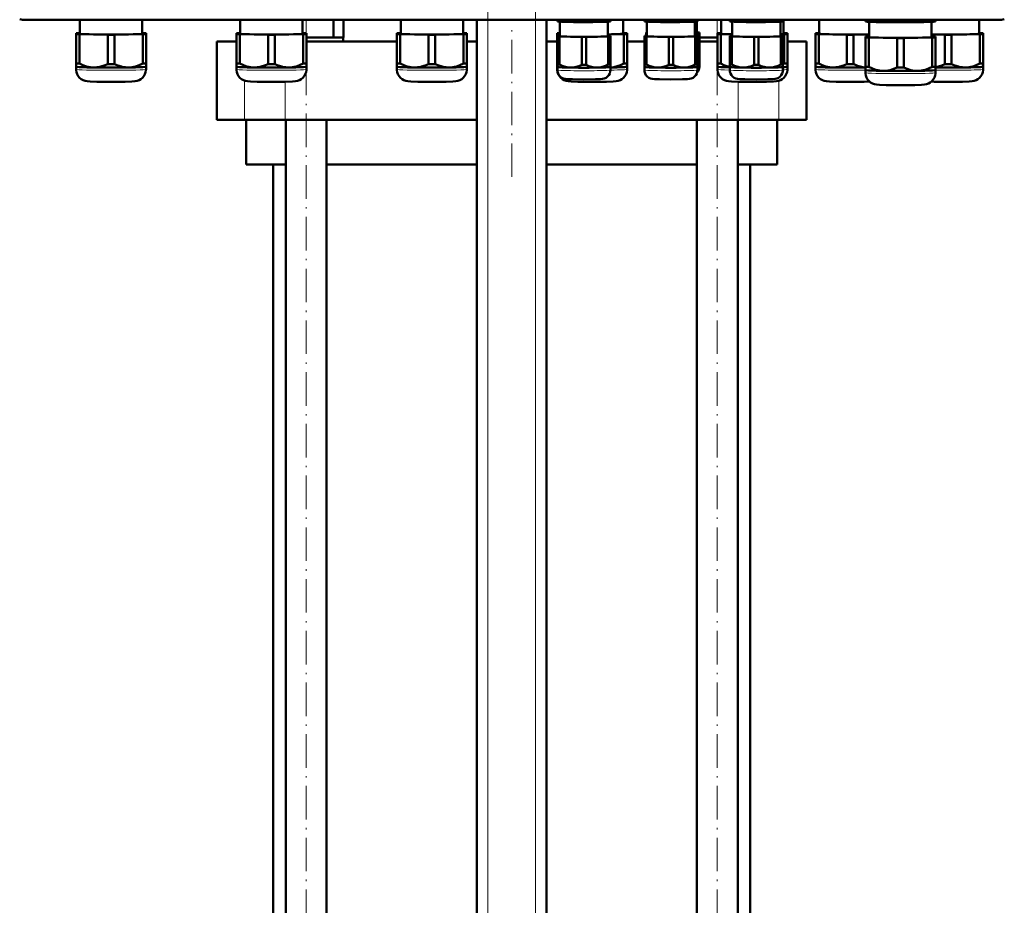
# Model space of a CAD drawing. Extents: x -1438 to 1837, y -1701 to 699.
# Tile 38 of 90: x -1179 to -827, y -134 to 182. Entities that reach past the tile are written whole.
import ezdxf

# ---------------------------------------------------------------- set-up
doc = ezdxf.new("R2010")
doc.units = 0
doc.linetypes.add('DASHDOT', pattern=[18.5, 12, -3, 0.5, -3])

msp = doc.modelspace()

# ---------------------------------------------------------------- linework, layer by layer
at = {"color": 7, "linetype": 'DASHDOT', "lineweight": 18}
for p, q in [((-1011.23, -451.18), (-1011.23, 239.72)), ((-994.23, -451.18), (-994.23, 239.72)), ((-1076.27, -251.8), (-1076.27, 182.6)), ((-929.19, -251.8), (-929.19, 182.6)), ((-1002.73, 126), (-1002.73, 178.8))]:
    msp.add_line(p, q, dxfattribs=at)
at = {"color": 7, "lineweight": 18}
for p, q in [((-1176.66, 182.33), (-1176.66, 182.15)), ((-1011.23, -393.6), (-1011.23, 182.15)), ((-994.23, -393.6), (-994.23, 182.15)), ((-828.6, 182.33), (-828.6, 182.15)), ((-1098.29, 146.4), (-1098.29, 160.46)), ((-1083.72, 146.4), (-1083.72, 160.07)), ((-921.73, 146.4), (-921.73, 160.07)), ((-907.16, 146.4), (-907.16, 160.4))]:
    msp.add_line(p, q, dxfattribs=at)
at = {"color": 7, "lineweight": 50}
for p, q in [((-828.6, 182.15), (-1176.66, 182.15)), ((-1157.2, 182.15), (-1157.2, 177.24)), ((-1134.9, 177.24), (-1134.9, 182.15)), ((-1099.82, 182.15), (-1099.82, 177.24)), ((-1077.52, 177.24), (-1077.52, 182.15)), ((-1066.47, 175.9), (-1066.47, 182.15)), ((-1062.88, 175.9), (-1062.88, 182.15)), ((-1042.45, 182.15), (-1042.45, 177.24)), ((-1020.15, 177.24), (-1020.15, 182.15)), ((-1015.23, -393.6), (-1015.23, 182.15)), ((-990.23, -393.6), (-990.23, 182.15)), ((-986.4, 181.8), (-986.4, 182.15)), ((-986.4, 181.8), (-986.4, 181.62)), ((-986.35, 181.61), (-986.4, 181.62)), ((-985.62, 181.76), (-985.62, 182.15)), ((-985.5, 176.34), (-985.5, 181.53)), ((-977.68, 181.64), (-977.68, 182.15)), ((-976.12, 181.64), (-976.12, 182.15)), ((-968.3, 181.53), (-968.3, 176.34)), ((-968.18, 181.76), (-968.18, 182.15)), ((-967.44, 181.61), (-967.4, 181.62)), ((-967.4, 181.8), (-967.4, 182.15)), ((-967.4, 181.62), (-967.4, 181.8)), ((-962.8, 177.24), (-962.8, 182.15)), ((-955.28, 181.8), (-955.28, 182.15)), ((-955.28, 181.8), (-955.28, 181.62)), ((-955.23, 181.61), (-955.28, 181.62)), ((-954.5, 181.76), (-954.5, 182.15)), ((-954.38, 176.34), (-954.38, 181.53)), ((-946.55, 181.64), (-946.55, 182.15)), ((-945, 181.64), (-945, 182.15)), ((-937.18, 181.53), (-937.18, 176.34)), ((-937.05, 181.76), (-937.05, 182.15)), ((-936.51, 181.58), (-936.51, 177.54)), ((-936.32, 181.61), (-936.28, 181.62)), ((-936.28, 181.8), (-936.28, 182.15)), ((-936.28, 181.62), (-936.28, 181.8)), ((-927.76, 182.15), (-927.76, 177.24)), ((-924.72, 181.8), (-924.72, 182.15)), ((-924.72, 181.8), (-924.72, 181.62)), ((-924.68, 181.61), (-924.72, 181.62)), ((-923.95, 181.76), (-923.95, 182.15)), ((-923.82, 176.34), (-923.82, 181.53)), ((-916, 181.64), (-916, 182.15)), ((-914.45, 181.64), (-914.45, 182.15)), ((-906.62, 181.53), (-906.62, 176.34)), ((-906.5, 181.76), (-906.5, 182.15)), ((-905.77, 181.61), (-905.72, 181.62)), ((-905.72, 181.8), (-905.72, 182.15)), ((-905.72, 181.62), (-905.72, 181.8)), ((-905.46, 177.24), (-905.46, 182.15)), ((-892.76, 182.15), (-892.76, 177.24)), ((-876.16, 181.83), (-876.16, 182.15)), ((-876.16, 181.83), (-876.16, 181.62)), ((-876.1, 181.6), (-876.16, 181.62)), ((-874.97, 181.78), (-874.97, 182.15)), ((-874.81, 181.49), (-874.81, 176.04)), ((-864.84, 181.63), (-864.84, 182.15)), ((-862.47, 181.63), (-862.47, 182.15)), ((-852.51, 176.04), (-852.51, 181.49)), ((-852.34, 181.78), (-852.34, 182.15)), ((-851.22, 181.6), (-851.16, 181.62)), ((-851.16, 181.83), (-851.16, 182.15)), ((-851.16, 181.62), (-851.16, 181.83)), ((-835.46, 177.24), (-835.46, 182.15)), ((-1158.55, 177.39), (-1158.55, 177.08)), ((-1158.55, 177.08), (-1158.55, 166.58)), ((-1157.2, 177.44), (-1157.36, 177.44)), ((-1157.36, 177.03), (-1147.23, 176.88)), ((-1157.36, 177.03), (-1157.36, 166.52)), ((-1147.23, 176.88), (-1147.23, 166.37)), ((-1144.86, 176.88), (-1134.73, 177.03)), ((-1144.86, 176.88), (-1144.86, 166.37)), ((-1134.73, 177.44), (-1134.9, 177.44)), ((-1134.73, 177.03), (-1134.73, 166.52)), ((-1133.55, 177.08), (-1133.55, 177.39)), ((-1133.55, 177.08), (-1133.55, 166.58)), ((-1101.17, 177.39), (-1101.17, 177.08)), ((-1101.17, 177.08), (-1101.17, 166.58)), ((-1099.82, 177.45), (-1099.99, 177.44)), ((-1099.99, 177.03), (-1089.86, 176.88)), ((-1099.99, 177.03), (-1099.99, 166.53)), ((-1089.86, 176.88), (-1089.86, 166.37)), ((-1087.49, 176.88), (-1077.36, 177.03)), ((-1087.49, 176.88), (-1087.49, 166.37)), ((-1077.36, 177.44), (-1077.52, 177.45)), ((-1077.36, 177.03), (-1077.36, 166.53)), ((-1076.17, 177.08), (-1076.17, 177.39)), ((-1076.17, 177.08), (-1076.17, 166.58)), ((-1043.8, 177.39), (-1043.8, 177.09)), ((-1043.8, 177.09), (-1043.8, 166.58)), ((-1042.45, 177.45), (-1042.61, 177.45)), ((-1042.61, 177.03), (-1032.48, 176.88)), ((-1042.61, 177.03), (-1042.61, 166.53)), ((-1032.48, 176.88), (-1032.48, 166.37)), ((-1030.11, 176.88), (-1019.98, 177.03)), ((-1030.11, 176.88), (-1030.11, 166.37)), ((-1019.98, 177.45), (-1020.15, 177.45)), ((-1019.98, 177.03), (-1019.98, 166.53)), ((-1018.8, 177.09), (-1018.8, 177.39)), ((-1018.8, 177.09), (-1018.8, 166.58)), ((-986.45, 177.39), (-986.45, 177.09)), ((-986.45, 177.09), (-986.45, 166.58)), ((-986.4, 176.46), (-986.4, 176.22)), ((-986.4, 176.22), (-986.4, 166.26)), ((-985.5, 176.49), (-985.62, 176.49)), ((-985.62, 176.18), (-977.68, 176.06)), ((-985.62, 176.18), (-985.62, 166.22)), ((-976.12, 176.06), (-968.18, 176.18)), ((-968.3, 176.95), (-962.64, 177.03)), ((-968.18, 176.49), (-968.3, 176.49)), ((-968.18, 176.18), (-968.18, 166.22)), ((-967.4, 176.22), (-967.4, 176.46)), ((-967.4, 176.22), (-967.4, 166.26)), ((-962.64, 177.45), (-962.8, 177.45)), ((-962.64, 177.03), (-962.64, 166.53)), ((-961.45, 177.09), (-961.45, 177.39)), ((-961.45, 177.09), (-961.45, 166.58)), ((-955.28, 176.46), (-955.28, 176.22)), ((-955.28, 176.22), (-955.28, 166.26)), ((-954.61, 177.66), (-954.61, 177.42)), ((-954.61, 177.42), (-954.61, 176.49)), ((-954.38, 176.5), (-954.5, 176.49)), ((-954.5, 176.18), (-946.55, 176.06)), ((-954.5, 176.18), (-954.5, 166.23)), ((-945, 176.06), (-937.05, 176.18)), ((-937.18, 177.37), (-936.38, 177.38)), ((-937.05, 176.49), (-937.18, 176.5)), ((-937.05, 176.18), (-937.05, 166.23)), ((-936.38, 177.69), (-936.51, 177.7)), ((-936.38, 177.38), (-936.38, 176.46)), ((-936.28, 176.22), (-936.28, 176.46)), ((-936.28, 176.22), (-936.28, 166.26)), ((-935.61, 177.42), (-935.61, 177.66)), ((-935.61, 177.42), (-935.61, 167.46)), ((-929.11, 177.39), (-929.11, 177.09)), ((-929.11, 177.09), (-929.11, 166.58)), ((-927.76, 177.45), (-927.92, 177.45)), ((-927.92, 177.03), (-923.82, 176.97)), ((-927.92, 177.03), (-927.92, 166.53)), ((-924.72, 176.46), (-924.72, 176.22)), ((-924.72, 176.22), (-924.72, 166.26)), ((-923.82, 176.49), (-923.95, 176.49)), ((-923.95, 176.18), (-916, 176.06)), ((-923.95, 176.18), (-923.95, 166.22)), ((-914.45, 176.06), (-906.5, 176.18)), ((-906.62, 177.01), (-905.29, 177.03)), ((-906.5, 176.49), (-906.62, 176.49)), ((-906.5, 176.18), (-906.5, 166.22)), ((-905.72, 176.22), (-905.72, 176.46)), ((-905.72, 176.22), (-905.72, 166.26)), ((-905.29, 177.45), (-905.46, 177.45)), ((-905.29, 177.03), (-905.29, 166.53)), ((-904.11, 177.09), (-904.11, 177.39)), ((-904.11, 177.09), (-904.11, 166.58)), ((-894.11, 177.39), (-894.11, 177.09)), ((-894.11, 177.09), (-894.11, 166.58)), ((-892.76, 177.45), (-892.92, 177.45)), ((-892.92, 177.03), (-882.79, 176.88)), ((-892.92, 177.03), (-892.92, 166.53)), ((-882.79, 176.88), (-882.79, 166.37)), ((-880.42, 176.88), (-874.81, 176.96)), ((-880.42, 176.88), (-880.42, 166.37)), ((-876.16, 176.19), (-876.16, 175.89)), ((-874.81, 176.25), (-874.97, 176.25)), ((-852.51, 176.95), (-847.79, 176.88)), ((-852.34, 176.25), (-852.51, 176.25)), ((-851.16, 175.89), (-851.16, 176.19)), ((-847.79, 176.88), (-847.79, 166.37)), ((-845.42, 176.88), (-835.29, 177.03)), ((-845.42, 176.88), (-845.42, 166.37)), ((-835.29, 177.45), (-835.46, 177.45)), ((-835.29, 177.03), (-835.29, 166.53)), ((-834.11, 177.09), (-834.11, 177.39)), ((-834.11, 177.09), (-834.11, 166.58)), ((-1108.23, 174.4), (-1101.17, 174.4)), ((-1108.23, 146.4), (-1108.23, 174.4)), ((-1076.17, 175.9), (-1067.85, 175.9)), ((-1076.17, 174.4), (-1043.8, 174.4)), ((-1067.85, 175.9), (-1066.47, 175.9)), ((-1066.47, 175.9), (-1066.1, 175.9)), ((-1066.1, 175.9), (-1063.07, 175.9)), ((-1063.07, 175.9), (-1062.88, 175.9)), ((-1063.07, 175.9), (-1063.07, 174.4)), ((-1018.8, 174.4), (-1015.23, 174.4)), ((-990.23, 174.4), (-986.45, 174.4)), ((-977.68, 176.06), (-977.68, 166.1)), ((-976.12, 176.06), (-976.12, 166.1)), ((-961.45, 174.4), (-955.28, 174.4)), ((-946.55, 176.06), (-946.55, 166.11)), ((-945, 176.06), (-945, 166.11)), ((-935.61, 175.9), (-929.19, 175.9)), ((-935.61, 174.4), (-929.11, 174.4)), ((-929.19, 175.9), (-929.11, 175.9)), ((-916, 176.06), (-916, 166.1)), ((-914.45, 176.06), (-914.45, 166.1)), ((-904.11, 174.4), (-897.23, 174.4)), ((-897.23, 146.4), (-897.23, 174.4)), ((-876.16, 175.89), (-876.16, 165.38)), ((-874.97, 175.83), (-864.84, 175.68)), ((-874.97, 175.83), (-874.97, 165.33)), ((-864.84, 175.68), (-864.84, 165.17)), ((-862.47, 175.68), (-852.34, 175.83)), ((-862.47, 175.68), (-862.47, 165.17)), ((-852.34, 175.83), (-852.34, 165.33)), ((-851.16, 175.89), (-851.16, 165.38)), ((-1158.55, 166.58), (-1158.55, 165.43)), ((-1133.55, 165.43), (-1133.55, 166.58)), ((-1101.17, 166.58), (-1101.17, 165.43)), ((-1076.17, 165.43), (-1076.17, 166.58)), ((-1043.8, 166.58), (-1043.8, 165.43)), ((-1018.8, 165.43), (-1018.8, 166.58)), ((-986.45, 166.58), (-986.45, 165.43)), ((-986.4, 166.26), (-986.4, 165.33)), ((-967.4, 165.33), (-967.4, 166.26)), ((-961.45, 165.43), (-961.45, 166.58)), ((-955.28, 166.26), (-955.28, 165.33)), ((-936.28, 165.33), (-936.28, 166.26)), ((-935.61, 166.53), (-935.61, 167.46)), ((-935.61, 166.53), (-935.61, 165.44)), ((-935.61, 166.52), (-935.61, 166.53)), ((-929.11, 166.58), (-929.11, 165.43)), ((-924.72, 166.26), (-924.72, 165.33)), ((-905.72, 165.33), (-905.72, 166.26)), ((-904.11, 165.43), (-904.11, 166.58)), ((-894.11, 166.58), (-894.11, 165.43)), ((-834.11, 165.43), (-834.11, 166.58)), ((-1158.55, 165.43), (-1158.55, 164.48)), ((-1158.54, 165.42), (-1158.55, 165.43)), ((-1133.55, 164.48), (-1133.55, 165.43)), ((-1133.55, 165.42), (-1133.55, 165.43)), ((-1101.17, 165.43), (-1101.17, 164.48)), ((-1101.17, 165.42), (-1101.17, 165.43)), ((-1076.18, 165.42), (-1076.17, 165.43)), ((-1076.17, 164.48), (-1076.17, 165.43)), ((-1043.8, 165.43), (-1043.8, 164.48)), ((-1043.79, 165.43), (-1043.8, 165.43)), ((-1018.8, 164.48), (-1018.8, 165.43)), ((-1018.8, 165.43), (-1018.8, 165.43)), ((-986.45, 165.43), (-986.45, 164.48)), ((-986.45, 165.43), (-986.45, 165.43)), ((-986.4, 164.24), (-986.4, 165.33)), ((-986.4, 165.32), (-986.4, 165.33)), ((-967.4, 165.33), (-967.4, 164.24)), ((-967.4, 165.32), (-967.4, 165.33)), ((-961.46, 165.43), (-961.45, 165.43)), ((-961.45, 164.48), (-961.45, 165.43)), ((-955.28, 164.24), (-955.28, 165.33)), ((-955.27, 165.32), (-955.28, 165.33)), ((-936.28, 165.33), (-936.28, 164.24)), ((-936.28, 165.32), (-936.28, 165.33)), ((-929.11, 165.43), (-929.11, 164.48)), ((-929.1, 165.43), (-929.11, 165.43)), ((-924.72, 164.24), (-924.72, 165.33)), ((-924.72, 165.32), (-924.72, 165.33)), ((-905.73, 165.32), (-905.72, 165.33)), ((-905.72, 165.33), (-905.72, 164.24)), ((-904.11, 164.48), (-904.11, 165.43)), ((-904.11, 165.43), (-904.11, 165.43)), ((-894.11, 165.43), (-894.11, 164.48)), ((-894.1, 165.43), (-894.11, 165.43)), ((-876.16, 165.38), (-876.16, 164.23)), ((-876.16, 164.23), (-876.16, 163.28)), ((-876.15, 164.23), (-876.16, 164.23)), ((-851.16, 164.23), (-851.16, 165.38)), ((-851.16, 163.28), (-851.16, 164.23)), ((-851.16, 164.23), (-851.16, 164.23)), ((-834.11, 164.48), (-834.11, 165.43)), ((-834.11, 165.43), (-834.11, 165.43)), ((-1098.29, 146.4), (-1108.23, 146.4)), ((-1083.72, 146.4), (-1098.29, 146.4)), ((-1097.73, 146.4), (-1097.73, 130.4)), ((-1015.23, 146.4), (-1083.72, 146.4)), ((-1083.57, -215.6), (-1083.57, 146.4)), ((-1068.97, -215.6), (-1068.97, 146.4)), ((-921.73, 146.4), (-990.23, 146.4)), ((-936.49, -215.6), (-936.49, 146.4)), ((-921.89, -215.6), (-921.89, 146.4)), ((-907.16, 146.4), (-921.73, 146.4)), ((-907.73, 130.4), (-907.73, 146.4)), ((-897.23, 146.4), (-907.16, 146.4)), ((-1083.57, 130.4), (-1097.73, 130.4)), ((-1088.08, -215.6), (-1088.08, 130.4)), ((-1015.23, 130.4), (-1068.97, 130.4)), ((-936.49, 130.4), (-990.23, 130.4)), ((-907.73, 130.4), (-921.89, 130.4)), ((-917.38, 130.4), (-917.38, -215.6))]:
    msp.add_line(p, q, dxfattribs=at)
at = {"color": 7, "linetype": 'DASHDOT', "lineweight": 18, "ltscale": 0.045015}
msp.add_line((-929.19, 176.05), (-929.19, 174.25), dxfattribs=at)
at = {"color": 7, "lineweight": 50}
for points in [[(-981.65, 181.42), (-983.62, 181.52), (-985.62, 181.76)], [(-977.68, 181.64), (-979.68, 181.46), (-981.65, 181.42)], [(-972.15, 181.42), (-974.12, 181.46), (-976.12, 181.64)], [(-968.18, 181.76), (-970.18, 181.52), (-972.15, 181.42)], [(-950.53, 181.42), (-952.5, 181.52), (-954.5, 181.76)], [(-946.55, 181.64), (-948.56, 181.46), (-950.53, 181.42)], [(-941.03, 181.42), (-943, 181.46), (-945, 181.64)], [(-937.05, 181.76), (-939.06, 181.52), (-941.03, 181.42)], [(-919.97, 181.42), (-921.94, 181.52), (-923.95, 181.76)], [(-916, 181.64), (-918, 181.46), (-919.97, 181.42)], [(-910.47, 181.42), (-912.44, 181.46), (-914.45, 181.64)], [(-906.5, 181.76), (-908.5, 181.52), (-910.47, 181.42)], [(-869.91, 181.35), (-871.16, 181.4), (-872.42, 181.48), (-873.69, 181.61), (-874.97, 181.78)], [(-864.84, 181.63), (-866.21, 181.49), (-867.55, 181.4), (-868.73, 181.36), (-869.91, 181.35)], [(-857.41, 181.35), (-858.59, 181.36), (-859.76, 181.4), (-861.11, 181.49), (-862.47, 181.63)], [(-852.34, 181.78), (-853.63, 181.61), (-854.89, 181.48), (-856.15, 181.4), (-857.41, 181.35)], [(-1152.3, 165.15), (-1152.92, 165.18), (-1153.54, 165.25), (-1154.19, 165.37), (-1154.84, 165.53), (-1156.1, 165.95), (-1157.36, 166.52)], [(-1147.23, 166.37), (-1148.49, 165.84), (-1149.75, 165.45), (-1150.4, 165.31), (-1151.05, 165.21), (-1151.67, 165.16), (-1152.3, 165.15)], [(-1139.8, 165.15), (-1140.42, 165.16), (-1141.04, 165.21), (-1141.69, 165.31), (-1142.34, 165.45), (-1143.6, 165.84), (-1144.86, 166.37)], [(-1134.73, 166.52), (-1135.99, 165.95), (-1137.25, 165.53), (-1137.9, 165.37), (-1138.55, 165.25), (-1139.17, 165.18), (-1139.8, 165.15)], [(-1094.92, 165.15), (-1095.54, 165.18), (-1096.16, 165.25), (-1096.82, 165.37), (-1097.47, 165.53), (-1098.73, 165.96), (-1099.99, 166.53)], [(-1089.86, 166.37), (-1091.12, 165.84), (-1092.38, 165.45), (-1093.02, 165.31), (-1093.68, 165.21), (-1094.3, 165.16), (-1094.92, 165.15)], [(-1082.42, 165.15), (-1083.05, 165.16), (-1083.67, 165.21), (-1084.32, 165.31), (-1084.97, 165.45), (-1086.23, 165.84), (-1087.49, 166.37)], [(-1077.36, 166.53), (-1078.62, 165.96), (-1079.88, 165.53), (-1080.53, 165.37), (-1081.18, 165.25), (-1081.8, 165.18), (-1082.42, 165.15)], [(-1037.55, 165.15), (-1038.17, 165.18), (-1038.79, 165.25), (-1039.44, 165.37), (-1040.09, 165.53), (-1041.35, 165.96), (-1042.61, 166.53)], [(-1032.48, 166.37), (-1033.74, 165.84), (-1035, 165.45), (-1035.65, 165.31), (-1036.3, 165.21), (-1036.92, 165.16), (-1037.55, 165.15)], [(-1025.05, 165.15), (-1025.67, 165.16), (-1026.3, 165.21), (-1026.95, 165.31), (-1027.59, 165.45), (-1028.85, 165.84), (-1030.11, 166.37)], [(-1019.98, 166.53), (-1021.24, 165.96), (-1022.5, 165.53), (-1023.15, 165.37), (-1023.81, 165.25), (-1024.43, 165.18), (-1025.05, 165.15)], [(-981.65, 165.11), (-982.54, 165.18), (-983.43, 165.36), (-984.31, 165.64), (-984.96, 165.91), (-985.62, 166.22)], [(-977.68, 166.1), (-978.66, 165.68), (-979.65, 165.36), (-980.65, 165.17), (-981.65, 165.11)], [(-972.15, 165.11), (-973.15, 165.17), (-974.15, 165.36), (-975.13, 165.68), (-976.12, 166.1)], [(-968.18, 166.22), (-968.83, 165.91), (-969.49, 165.64), (-970.37, 165.36), (-971.26, 165.18), (-972.15, 165.11)], [(-962.64, 166.53), (-963.82, 165.99), (-965.01, 165.57), (-966.2, 165.29), (-967.4, 165.16)], [(-950.53, 165.12), (-951.42, 165.18), (-952.3, 165.36), (-953.18, 165.64), (-953.84, 165.91), (-954.5, 166.23)], [(-946.55, 166.11), (-947.54, 165.68), (-948.53, 165.36), (-949.52, 165.17), (-950.53, 165.12)], [(-941.03, 165.12), (-942.03, 165.17), (-943.03, 165.36), (-944.01, 165.68), (-945, 166.11)], [(-937.05, 166.23), (-937.71, 165.91), (-938.37, 165.64), (-939.25, 165.36), (-940.14, 165.18), (-941.03, 165.12)], [(-924.72, 165.36), (-925.79, 165.65), (-926.86, 166.04), (-927.92, 166.53)], [(-919.97, 165.11), (-920.86, 165.18), (-921.75, 165.36), (-922.63, 165.64), (-923.29, 165.91), (-923.95, 166.22)], [(-916, 166.1), (-916.99, 165.68), (-917.97, 165.36), (-918.97, 165.17), (-919.97, 165.11)], [(-910.47, 165.11), (-911.48, 165.17), (-912.47, 165.36), (-913.46, 165.68), (-914.45, 166.1)], [(-906.5, 166.22), (-907.16, 165.91), (-907.82, 165.64), (-908.69, 165.36), (-909.58, 165.18), (-910.47, 165.11)], [(-887.86, 165.15), (-888.48, 165.18), (-889.1, 165.25), (-889.75, 165.37), (-890.4, 165.53), (-891.66, 165.96), (-892.92, 166.53)], [(-882.79, 166.37), (-884.05, 165.84), (-885.31, 165.45), (-885.96, 165.31), (-886.61, 165.21), (-887.23, 165.16), (-887.86, 165.15)], [(-876.16, 165.17), (-877.11, 165.29), (-878.06, 165.49), (-879.01, 165.79), (-879.71, 166.06), (-880.42, 166.37)], [(-847.79, 166.37), (-848.91, 165.89), (-850.03, 165.53), (-851.16, 165.28)], [(-840.36, 165.15), (-840.98, 165.16), (-841.6, 165.21), (-842.26, 165.31), (-842.9, 165.45), (-844.16, 165.84), (-845.42, 166.37)], [(-835.29, 166.53), (-836.55, 165.96), (-837.81, 165.53), (-838.46, 165.37), (-839.12, 165.25), (-839.74, 165.18), (-840.36, 165.15)], [(-1146.05, 160.02), (-1151.12, 160.07), (-1153.52, 160.14), (-1154.59, 160.22), (-1155.36, 160.36), (-1156.05, 160.61), (-1156.72, 160.99), (-1157.3, 161.47), (-1157.79, 162.06), (-1158.16, 162.72), (-1158.41, 163.43), (-1158.53, 164.18), (-1158.55, 164.48)], [(-1146.05, 160.02), (-1140.97, 160.07), (-1138.57, 160.14), (-1137.5, 160.22), (-1136.73, 160.36), (-1136.04, 160.61), (-1135.38, 160.99), (-1134.79, 161.47), (-1134.3, 162.06), (-1133.93, 162.72), (-1133.68, 163.43), (-1133.56, 164.18), (-1133.55, 164.48)], [(-1088.67, 160.03), (-1093.75, 160.07), (-1096.15, 160.14), (-1097.22, 160.22), (-1097.98, 160.36), (-1098.68, 160.61), (-1099.34, 160.99), (-1099.93, 161.48), (-1100.41, 162.06), (-1100.79, 162.72), (-1101.04, 163.43), (-1101.16, 164.18), (-1101.17, 164.48)], [(-1088.67, 160.03), (-1083.6, 160.07), (-1081.2, 160.14), (-1080.12, 160.22), (-1079.36, 160.36), (-1078.67, 160.61), (-1078, 160.99), (-1077.42, 161.48), (-1076.93, 162.06), (-1076.56, 162.72), (-1076.3, 163.43), (-1076.18, 164.18), (-1076.17, 164.48)], [(-1031.3, 160.03), (-1036.37, 160.07), (-1038.77, 160.15), (-1039.85, 160.22), (-1040.61, 160.36), (-1041.3, 160.61), (-1041.97, 160.99), (-1042.55, 161.48), (-1043.04, 162.06), (-1043.41, 162.72), (-1043.67, 163.43), (-1043.79, 164.18), (-1043.8, 164.48)], [(-1031.3, 160.03), (-1026.22, 160.07), (-1023.83, 160.15), (-1022.75, 160.22), (-1021.99, 160.36), (-1021.29, 160.61), (-1020.63, 160.99), (-1020.04, 161.48), (-1019.56, 162.06), (-1019.18, 162.72), (-1018.93, 163.43), (-1018.81, 164.18), (-1018.8, 164.48)], [(-973.95, 160.03), (-979.03, 160.07), (-981.43, 160.15), (-982.5, 160.22), (-983.26, 160.36), (-983.96, 160.61), (-984.62, 160.99), (-985.21, 161.48), (-985.69, 162.06), (-986.07, 162.72), (-986.32, 163.43), (-986.44, 164.18), (-986.45, 164.48)], [(-976.9, 160.88), (-981.03, 160.92), (-982.82, 160.98), (-983.59, 161.05), (-984.2, 161.2), (-984.82, 161.48), (-985.38, 161.89), (-985.83, 162.41), (-986.16, 163.01), (-986.35, 163.67), (-986.4, 164.24)], [(-976.9, 160.88), (-972.77, 160.92), (-970.98, 160.98), (-970.2, 161.05), (-969.6, 161.2), (-968.98, 161.48), (-968.42, 161.89), (-967.97, 162.41), (-967.64, 163.01), (-967.45, 163.67), (-967.4, 164.24)], [(-973.95, 160.03), (-968.88, 160.07), (-966.48, 160.15), (-965.41, 160.22), (-964.64, 160.36), (-963.95, 160.61), (-963.28, 160.99), (-962.7, 161.48), (-962.21, 162.06), (-961.84, 162.72), (-961.59, 163.43), (-961.46, 164.18), (-961.45, 164.48)], [(-945.78, 160.88), (-949.91, 160.92), (-951.7, 160.98), (-952.47, 161.05), (-953.08, 161.2), (-953.7, 161.48), (-954.26, 161.89), (-954.71, 162.41), (-955.03, 163.02), (-955.23, 163.67), (-955.28, 164.24)], [(-945.78, 160.88), (-941.65, 160.92), (-939.86, 160.98), (-939.08, 161.05), (-938.48, 161.2), (-937.85, 161.48), (-937.3, 161.89), (-936.85, 162.41), (-936.52, 163.02), (-936.33, 163.67), (-936.28, 164.24)], [(-916.61, 160.03), (-921.68, 160.07), (-924.08, 160.15), (-925.16, 160.22), (-925.92, 160.36), (-926.61, 160.61), (-927.28, 160.99), (-927.86, 161.48), (-928.35, 162.06), (-928.72, 162.72), (-928.98, 163.43), (-929.1, 164.18), (-929.11, 164.48)], [(-915.22, 160.88), (-919.35, 160.92), (-921.14, 160.98), (-921.92, 161.05), (-922.52, 161.2), (-923.15, 161.48), (-923.7, 161.89), (-924.15, 162.41), (-924.48, 163.01), (-924.67, 163.67), (-924.72, 164.24)], [(-916.61, 160.03), (-911.53, 160.07), (-909.13, 160.15), (-908.06, 160.22), (-907.3, 160.36), (-906.6, 160.61), (-905.94, 160.99), (-905.35, 161.48), (-904.87, 162.06), (-904.49, 162.72), (-904.24, 163.43), (-904.12, 164.18), (-904.11, 164.48)], [(-915.22, 160.88), (-911.09, 160.92), (-909.3, 160.98), (-908.53, 161.05), (-907.92, 161.2), (-907.3, 161.48), (-906.74, 161.89), (-906.29, 162.41), (-905.97, 163.01), (-905.77, 163.67), (-905.72, 164.24)], [(-881.61, 160.03), (-886.68, 160.07), (-889.08, 160.15), (-890.16, 160.22), (-890.92, 160.36), (-891.61, 160.61), (-892.28, 160.99), (-892.86, 161.48), (-893.35, 162.06), (-893.72, 162.72), (-893.98, 163.43), (-894.1, 164.18), (-894.11, 164.48)], [(-863.66, 158.83), (-868.73, 158.87), (-871.13, 158.95), (-872.2, 159.02), (-872.97, 159.16), (-873.66, 159.41), (-874.33, 159.79), (-874.91, 160.28), (-875.4, 160.86), (-875.77, 161.52), (-876.02, 162.23), (-876.15, 162.98), (-876.16, 163.28)], [(-869.91, 163.95), (-870.53, 163.98), (-871.15, 164.05), (-871.8, 164.17), (-872.45, 164.33), (-873.71, 164.76), (-874.97, 165.33)], [(-864.84, 165.17), (-866.1, 164.64), (-867.36, 164.25), (-868.01, 164.11), (-868.66, 164.01), (-869.28, 163.96), (-869.91, 163.95)], [(-863.66, 158.83), (-858.58, 158.87), (-856.18, 158.95), (-855.11, 159.02), (-854.35, 159.16), (-853.65, 159.41), (-852.99, 159.79), (-852.4, 160.28), (-851.92, 160.86), (-851.54, 161.52), (-851.29, 162.23), (-851.17, 162.98), (-851.16, 163.28)], [(-857.41, 163.95), (-858.03, 163.96), (-858.65, 164.01), (-859.3, 164.11), (-859.95, 164.25), (-861.21, 164.64), (-862.47, 165.17)], [(-852.34, 165.33), (-853.6, 164.76), (-854.86, 164.33), (-855.51, 164.17), (-856.16, 164.05), (-856.78, 163.98), (-857.41, 163.95)], [(-846.61, 160.03), (-841.53, 160.07), (-839.13, 160.15), (-838.06, 160.22), (-837.3, 160.36), (-836.6, 160.61), (-835.94, 160.99), (-835.35, 161.48), (-834.87, 162.06), (-834.49, 162.72), (-834.24, 163.43), (-834.12, 164.18), (-834.11, 164.48)], [(-881.61, 160.03), (-876.61, 160.07), (-874.74, 160.12)], [(-846.61, 160.03), (-851.6, 160.07), (-852.6, 160.09)]]:
    msp.add_lwpolyline(points, dxfattribs=at)
for centre, radius, start, end in [((-1176.66, 191.4), 9.25, 257.0008, 269.9996), ((-1176.66, 191.4), 9.25, 257.0008, 269.9996), ((-828.6, 191.4), 9.25, 270.0004, 282.9992), ((-828.6, 191.4), 9.25, 270.0004, 282.9993), ((-912.94, 181.69), 16.98, 295.1665, 296.77), ((-938.81, 165.44), 3.21, 318.4645, 359.9956)]:
    msp.add_arc(centre, radius, start, end, dxfattribs=at)
for centre, major_axis, start_param, end_param in [((-976.9, 181.92), (-10.55, 0), 0.449938, 0.597259), ((-976.9, 181.64), (9.5, 0), 3.239479, 4.18879), ((-976.9, 181.64), (9.5, 0), 4.18879, 6.185299), ((-976.9, 181.92), (-10.55, 0), 1.497136, 1.644457), ((-976.9, 181.92), (-10.55, 0), 2.544333, 2.691654), ((-945.78, 181.92), (-10.55, 0), 0.449938, 0.597259), ((-945.78, 181.64), (9.5, 0), 3.239479, 4.18879), ((-945.78, 181.64), (9.5, 0), 4.18879, 6.185299), ((-945.78, 181.92), (-10.55, 0), 1.497136, 1.644457), ((-945.78, 181.92), (-10.55, 0), 2.544333, 2.691654), ((-915.22, 181.92), (-10.55, 0), 0.449938, 0.597259), ((-915.22, 181.64), (9.5, 0), 3.239479, 4.18879), ((-915.22, 181.64), (9.5, 0), 4.18879, 6.185299), ((-915.22, 181.92), (-10.55, 0), 1.497136, 1.644457), ((-915.22, 181.92), (-10.55, 0), 2.544333, 2.691654), ((-863.66, 181.99), (-13.8, 0), 0.437539, 0.609658), ((-863.66, 181.64), (12.5, 0), 3.239482, 4.18879), ((-863.66, 181.64), (12.5, 0), 4.18879, 6.185296), ((-863.66, 181.99), (-13.8, 0), 1.484737, 1.656856), ((-863.66, 181.99), (-13.8, 0), 2.531934, 2.704054), ((-1146.05, 177.24), (13.8, 0), 2.531934, 2.704054), ((-1146.05, 177.24), (13.8, 0), 3.579132, 3.751251), ((-1146.05, 177.24), (11.15, 0), 3.141593, 6.283185), ((-1146.05, 177.24), (13.8, 0), 4.626329, 4.798449), ((-1146.05, 177.24), (13.8, 0), 0.437539, 0.609658), ((-1146.05, 177.24), (13.8, 0), 5.673527, 5.845646), ((-1088.67, 177.24), (13.8, 0), 2.531934, 2.704054), ((-1088.67, 177.24), (13.8, 0), 3.579132, 3.751251), ((-1088.67, 177.24), (11.15, 0), 3.141593, 6.283185), ((-1088.67, 177.24), (13.8, 0), 4.626329, 4.798449), ((-1088.67, 177.24), (13.8, 0), 0.437539, 0.609658), ((-1088.67, 177.24), (13.8, 0), 5.673527, 5.845646), ((-1031.3, 177.24), (13.8, 0), 2.531934, 2.704054), ((-1031.3, 177.24), (13.8, 0), 3.579132, 3.751251), ((-1031.3, 177.24), (11.15, 0), 3.141593, 6.283185), ((-1031.3, 177.24), (13.8, 0), 4.626329, 4.798449), ((-1031.3, 177.24), (13.8, 0), 0.437539, 0.609658), ((-1031.3, 177.24), (13.8, 0), 5.673527, 5.845646), ((-973.95, 177.24), (13.8, 0), 2.561928, 2.704054), ((-973.95, 177.24), (13.8, 0), 3.579132, 3.721257), ((-976.9, 176.34), (10.55, 0), 2.544333, 2.691654), ((-976.9, 176.34), (10.55, 0), 3.591531, 3.738852), ((-976.9, 176.34), (8.6, 0), 3.141593, 6.283185), ((-973.95, 177.24), (11.15, 0), 5.244215, 6.283185), ((-976.9, 176.34), (10.55, 0), 0.449938, 0.597259), ((-976.9, 176.34), (10.55, 0), 5.685926, 5.833247), ((-973.95, 177.24), (13.8, 0), 0.437539, 0.609658), ((-973.95, 177.24), (13.8, 0), 5.673527, 5.845646), ((-945.78, 176.34), (10.55, 0), 2.544333, 2.691654), ((-945.78, 176.34), (10.55, 0), 3.591531, 3.738852), ((-945.11, 177.54), (10.55, 0), 2.64382, 2.691654), ((-945.11, 177.54), (10.55, 0), 3.591531, 3.639365), ((-945.78, 176.34), (8.6, 0), 3.141593, 6.283185), ((-945.11, 177.54), (8.6, 0), 5.885916, 6.283185), ((-945.78, 176.34), (10.55, 0), 0.449938, 0.597259), ((-945.78, 176.34), (10.55, 0), 5.685926, 5.833247), ((-945.11, 177.54), (10.55, 0), 0.449938, 0.597259), ((-945.11, 177.54), (10.55, 0), 5.685926, 5.833247), ((-916.61, 177.24), (13.8, 0), 2.531934, 2.704054), ((-916.61, 177.24), (13.8, 0), 3.579132, 3.751251), ((-916.61, 177.24), (11.15, 0), 3.141593, 4.008814), ((-915.22, 176.34), (10.55, 0), 2.544333, 2.691654), ((-915.22, 176.34), (10.55, 0), 3.591531, 3.738852), ((-915.22, 176.34), (8.6, 0), 3.141593, 6.283185), ((-916.61, 177.24), (11.15, 0), 5.822266, 6.283185), ((-915.22, 176.34), (10.55, 0), 0.449938, 0.597259), ((-915.22, 176.34), (10.55, 0), 5.685926, 5.833247), ((-916.61, 177.24), (13.8, 0), 0.437539, 0.609658), ((-916.61, 177.24), (13.8, 0), 5.673527, 5.845646), ((-881.61, 177.24), (13.8, 0), 2.531934, 2.704054), ((-881.61, 177.24), (13.8, 0), 3.579132, 3.751251), ((-881.61, 177.24), (11.15, 0), 3.141593, 5.368516), ((-881.61, 177.24), (13.8, 0), 4.626329, 4.798449), ((-863.66, 176.04), (13.8, 0), 2.531934, 2.704054), ((-846.61, 177.24), (11.15, 0), 4.155015, 6.283185), ((-863.66, 176.04), (13.8, 0), 0.437539, 0.609658), ((-846.61, 177.24), (13.8, 0), 4.626329, 4.798449), ((-846.61, 177.24), (13.8, 0), 0.437539, 0.609658), ((-846.61, 177.24), (13.8, 0), 5.673527, 5.845646), ((-976.9, 176.34), (10.55, 0), 4.638729, 4.786049), ((-945.78, 176.34), (10.55, 0), 4.638729, 4.786049), ((-915.22, 176.34), (10.55, 0), 4.638729, 4.786049), ((-863.66, 176.04), (13.8, 0), 3.579132, 3.751251), ((-863.66, 176.04), (11.15, 0), 3.141593, 6.283185), ((-863.66, 176.04), (13.8, 0), 4.626329, 4.798449), ((-863.66, 176.04), (13.8, 0), 5.673527, 5.845646), ((-1146.05, 166.73), (-13.8, 0), 0.437539, 0.609658), ((-1146.05, 166.73), (-13.8, 0), 1.484737, 1.656856), ((-1146.05, 166.73), (-13.8, 0), 2.531934, 2.704054), ((-1088.67, 166.73), (-13.8, 0), 0.437539, 0.609658), ((-1088.67, 166.73), (-13.8, 0), 1.484737, 1.656856), ((-1088.67, 166.73), (-13.8, 0), 2.531934, 2.704054), ((-1031.3, 166.73), (-13.8, 0), 0.437539, 0.609658), ((-1031.3, 166.73), (-13.8, 0), 1.484737, 1.656856), ((-1031.3, 166.73), (-13.8, 0), 2.531934, 2.704054), ((-973.95, 166.73), (-13.8, 0), 0.437539, 0.446729), ((-976.9, 166.38), (-10.55, 0), 0.449938, 0.597259), ((-976.9, 166.38), (-10.55, 0), 1.497136, 1.644457), ((-976.9, 166.38), (-10.55, 0), 2.544333, 2.691654), ((-973.95, 166.73), (-13.8, 0), 2.531934, 2.704054), ((-945.78, 166.38), (-10.55, 0), 0.449938, 0.597259), ((-945.78, 166.38), (-10.55, 0), 1.497136, 1.644457), ((-945.78, 166.38), (-10.55, 0), 2.544333, 2.691654), ((-945.11, 167.58), (-10.55, 0), 2.562554, 2.691654), ((-945.11, 166.53), (9.5, 0), 5.905314, 6.256996), ((-916.61, 166.73), (-13.8, 0), 0.437539, 0.609658), ((-915.22, 166.38), (-10.55, 0), 0.449938, 0.597259), ((-915.22, 166.38), (-10.55, 0), 1.497136, 1.644457), ((-915.22, 166.38), (-10.55, 0), 2.544333, 2.691654), ((-916.61, 166.73), (-13.8, 0), 2.531934, 2.704054), ((-881.61, 166.73), (-13.8, 0), 0.437539, 0.609658), ((-881.61, 166.73), (-13.8, 0), 1.484737, 1.656856), ((-846.61, 166.73), (-13.8, 0), 1.484737, 1.656856), ((-846.61, 166.73), (-13.8, 0), 2.531934, 2.704054), ((-1146.05, 165.43), (12.5, 0), 3.167782, 6.256996), ((-1088.67, 165.43), (12.5, 0), 3.167782, 6.256996), ((-1031.3, 165.43), (12.5, 0), 3.167782, 6.256996), ((-973.95, 165.43), (12.5, 0), 3.167782, 3.234803), ((-976.9, 165.33), (9.5, 0), 3.167782, 6.256996), ((-973.95, 165.43), (12.5, 0), 5.26433, 6.256996), ((-945.78, 165.33), (9.5, 0), 3.167782, 6.256996), ((-916.61, 165.43), (12.5, 0), 3.167782, 4.006016), ((-915.22, 165.33), (9.5, 0), 3.167782, 6.256996), ((-916.61, 165.43), (12.5, 0), 5.769462, 6.256996), ((-881.61, 165.43), (12.5, 0), 3.167782, 5.163725), ((-863.66, 165.53), (-13.8, 0), 0.437539, 0.609658), ((-863.66, 164.23), (12.5, 0), 3.167782, 6.256996), ((-863.66, 165.53), (-13.8, 0), 1.484737, 1.656856), ((-863.66, 165.53), (-13.8, 0), 2.531934, 2.704054), ((-846.61, 165.43), (12.5, 0), 4.34001, 6.256996)]:
    msp.add_ellipse(centre, major_axis=major_axis, ratio=0.026177, start_param=start_param, end_param=end_param, dxfattribs=at)
at = {"color": 7, "lineweight": 18}
for centre, major_axis, start_param, end_param in [((-1146.05, 164.48), (12.5, 0), 3.141593, 6.283185), ((-1088.67, 164.48), (12.5, 0), 3.141593, 6.283185), ((-1031.3, 164.48), (12.5, 0), 3.141593, 6.283185), ((-973.95, 164.48), (12.5, 0), 3.141593, 3.234813), ((-976.9, 164.24), (9.5, 0), 3.141593, 5.235988), ((-976.9, 164.24), (9.5, 0), 5.235988, 6.283185), ((-973.95, 164.48), (12.5, 0), 5.264309, 6.283185), ((-945.78, 164.24), (9.5, 0), 3.141593, 5.235988), ((-945.78, 164.24), (9.5, 0), 5.235988, 6.283185), ((-945.11, 165.44), (9.5, 0), 5.905319, 6.283185), ((-916.61, 164.48), (12.5, 0), 3.141593, 4.006019), ((-915.22, 164.24), (9.5, 0), 3.141593, 5.235988), ((-915.22, 164.24), (9.5, 0), 5.235988, 6.283185), ((-916.61, 164.48), (12.5, 0), 5.769447, 6.283185), ((-881.61, 164.48), (12.5, 0), 3.141593, 5.163724), ((-863.66, 163.28), (12.5, 0), 3.141593, 6.283185), ((-846.61, 164.48), (12.5, 0), 4.34001, 6.283185)]:
    msp.add_ellipse(centre, major_axis=major_axis, ratio=0.026177, start_param=start_param, end_param=end_param, dxfattribs=at)

doc.saveas('drawing.dxf')
